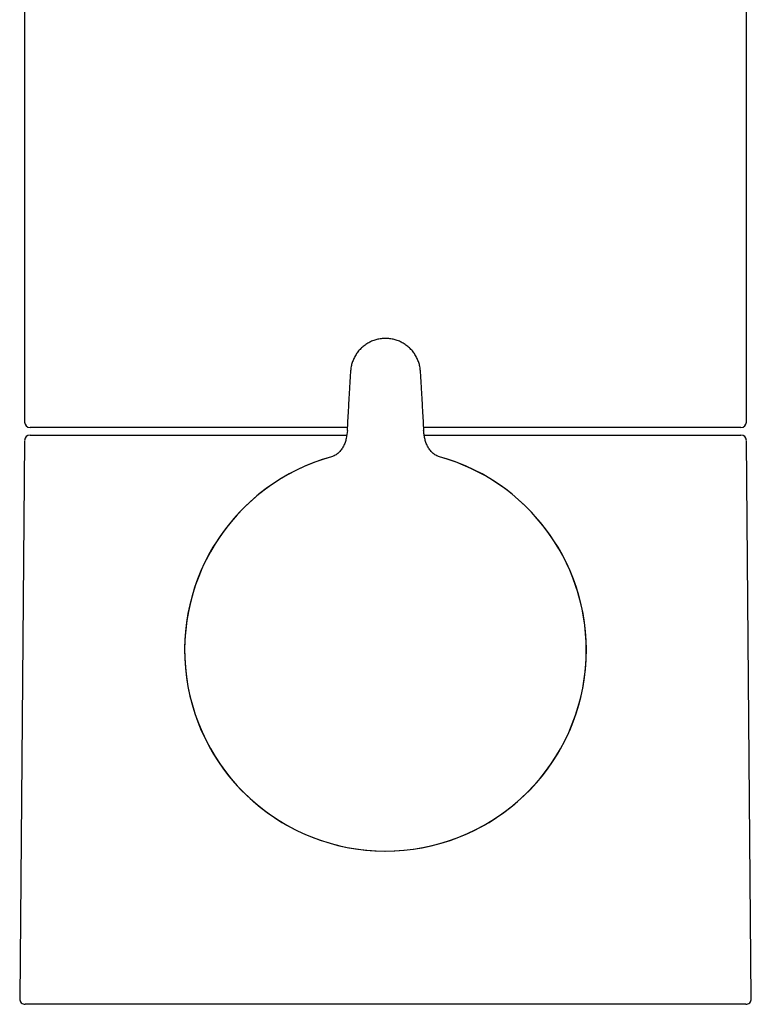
# Model space of a CAD drawing. Header units: millimetres. Extents: x 8 to 599, y 12 to 472.
# Tile 25 of 46: x 286 to 340, y 301 to 373. Entities that reach past the tile are written whole.
import ezdxf

# ---------------------------------------------------------------- set-up
doc = ezdxf.new("R2010")
doc.units = ezdxf.units.MM

msp = doc.modelspace()

# ---------------------------------------------------------------- linework, layer by layer
at = {"color": 7, "linetype": 'Continuous', "lineweight": 30}
for p, q in [((286.5, 388.749), (286.5, 343.525)), ((339.5, 343.525), (339.5, 388.749)), ((310.244, 343.999), (310.196, 342.905)), ((315.804, 342.905), (315.756, 343.999)), ((310.206, 343.125), (286.9, 343.125)), ((339.1, 343.125), (315.794, 343.125)), ((286.496, 342.144), (286.139, 301.179)), ((286.897, 342.575), (309.921, 342.575)), ((309.921, 342.575), (310.153, 342.575)), ((315.834, 342.575), (316.079, 342.575)), ((316.079, 342.575), (339.103, 342.575)), ((339.861, 301.179), (339.504, 342.144)), ((339.461, 300.775), (286.539, 300.775))]:
    msp.add_line(p, q, dxfattribs=at)
for centre, radius, start, end in [((286.9, 343.525), 0.4, 180, 270), ((339.1, 343.525), 0.4, 270, 0), ((286.897, 342.175), 0.4, 90, 179.5), ((339.103, 342.175), 0.4, 0.5, 90), ((313, 326.775), 14.75, 105.54799, 270), ((313, 326.775), 14.746, 105.63204, 0), ((313, 326.775), 14.75, 270, 74.44851), ((313, 326.775), 14.746, 0, 74.36756), ((286.539, 301.175), 0.4, 179.5, 270), ((339.461, 301.175), 0.4, 270, 0.5)]:
    msp.add_arc(centre, radius, start, end, dxfattribs=at)
msp.add_open_spline([(315.564, 347.278), (315.553, 347.384), (315.53, 347.598), (315.446, 347.909), (315.326, 348.208), (315.17, 348.49), (314.979, 348.75), (314.758, 348.984), (314.509, 349.188), (314.237, 349.36), (313.945, 349.497), (313.638, 349.596), (313.322, 349.656), (313, 349.676), (312.678, 349.656), (312.362, 349.596), (312.055, 349.497), (311.763, 349.36), (311.491, 349.188), (311.242, 348.984), (311.021, 348.75), (310.83, 348.49), (310.674, 348.208), (310.554, 347.909), (310.47, 347.598), (310.447, 347.384), (310.436, 347.278)], degree=3, dxfattribs=at)
for points, knots in [([(310.436, 347.278), (310.411, 346.913), (310.385, 346.549), (310.364, 346.185), (310.364, 346.185)], [0, 0, 0, 0, 0.999886, 1, 1, 1, 1]), ([(315.636, 346.185), (315.636, 346.185), (315.615, 346.549), (315.589, 346.913), (315.564, 347.278)], [0, 0, 0, 0, 0.000151, 1, 1, 1, 1]), ([(310.362, 346.156), (310.341, 345.801), (310.298, 345.092), (310.263, 344.383), (310.246, 344.028)], [0, 0, 0, 0, 0.500063, 1, 1, 1, 1]), ([(315.754, 344.028), (315.737, 344.383), (315.702, 345.092), (315.659, 345.801), (315.638, 346.156)], [0, 0, 0, 0, 0.499904, 1, 1, 1, 1]), ([(310.198, 342.905), (310.18, 342.705), (310.152, 342.404), (310.035, 342.019), (309.915, 341.743), (309.756, 341.485), (309.555, 341.26), (309.311, 341.077), (309.121, 341.01), (309.027, 340.976)], [0, 0, 0, 0, 0.249676, 0.374796, 0.499912, 0.625171, 0.750209, 0.875172, 1, 1, 1, 1]), ([(316.973, 340.976), (316.879, 341.01), (316.689, 341.077), (316.445, 341.26), (316.244, 341.485), (316.085, 341.743), (315.964, 342.019), (315.879, 342.308), (315.822, 342.605), (315.808, 342.805), (315.802, 342.905)], [0, 0, 0, 0, 0.124791, 0.249715, 0.374716, 0.499937, 0.625015, 0.750097, 0.875089, 1, 1, 1, 1])]:
    msp.add_open_spline(points, degree=3, knots=knots, dxfattribs=at)

doc.saveas('drawing.dxf')
